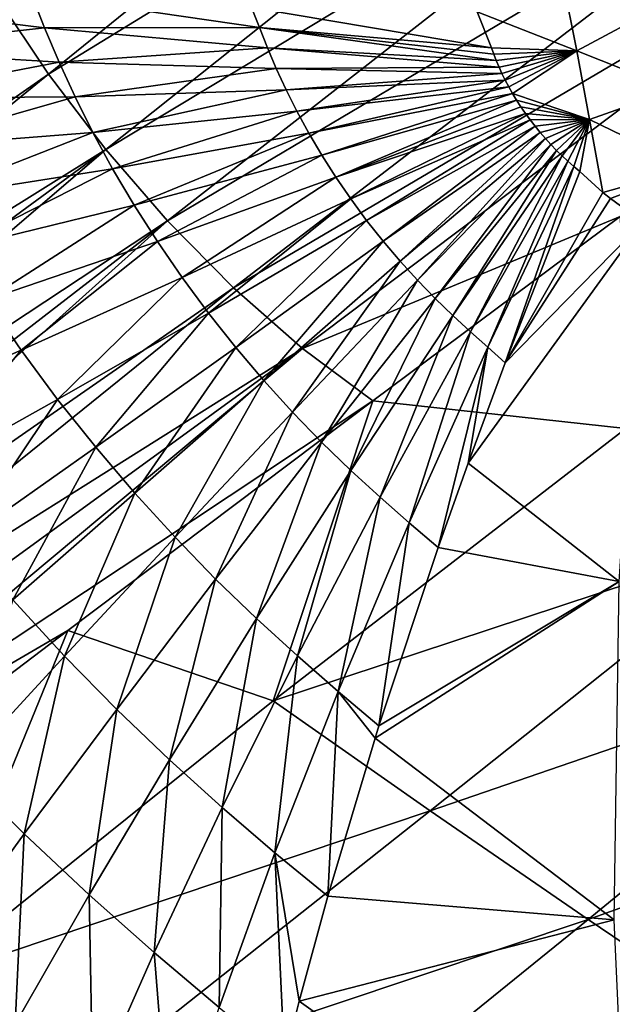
# Model space of a CAD drawing. Header units: metres. Extents: x -81 to 81, y -160 to 24.
# Tile 76 of 256: x -71.69 to -67.08, y -55.2 to -47.56. Entities that reach past the tile are written whole.
import ezdxf

# ---------------------------------------------------------------- set-up
doc = ezdxf.new("R2010")
doc.units = ezdxf.units.M
doc.layers.add('solid_501850_SW0001', color=7, linetype='CONTINUOUS')

msp = doc.modelspace()

# ---------------------------------------------------------------- linework, layer by layer
at = {"layer": 'solid_501850_SW0001'}
for points in [[(-66.815842, -44.219341, 40.720573), (-71.46357, -47.981575, 43.954437), (-71.867035, -47.377789, 44.067123)], [(-66.339951, -44.844822, 40.666859), (-71.46357, -47.981575, 43.954437), (-66.815842, -44.219341, 40.720573)], [(-66.339951, -44.844822, 40.666859), (-71.018539, -48.564487, 43.90601), (-71.46357, -47.981575, 43.954437)], [(-65.827255, -45.44154, 40.679493), (-71.018539, -48.564487, 43.90601), (-66.339951, -44.844822, 40.666859)], [(-65.827255, -45.44154, 40.679493), (-70.537231, -49.119072, 43.92289), (-71.018539, -48.564487, 43.90601)], [(-65.283287, -46.001705, 40.759563), (-70.537231, -49.119072, 43.92289), (-65.827255, -45.44154, 40.679493)], [(-65.283287, -46.001705, 40.759563), (-70.025085, -49.637676, 44.006153), (-70.537231, -49.119072, 43.92289)], [(-64.716881, -46.512852, 40.908794), (-70.025085, -49.637676, 44.006153), (-65.283287, -46.001705, 40.759563)], [(-64.716881, -46.512852, 40.908794), (-69.490349, -50.108627, 44.157421), (-70.025085, -49.637676, 44.006153)], [(-67.022522, -49.08469, 43.059387), (-69.490349, -50.108627, 44.157421), (-64.716881, -46.512852, 40.908794)], [(-68.134125, -47.496132, 66.099892), (-67.359169, -47.798607, 66.717049), (-67.469681, -47.244102, 67.105186)], [(-67.469681, -47.244102, 67.105186), (-67.359169, -47.798607, 66.717049), (-66.730225, -47.462082, 67.718018)], [(-71.4925, -47.620358, 61.661812), (-71.595032, -47.35936, 61.788654), (-73.159721, -47.416248, 59.456848)], [(-69.823372, -47.619629, 63.896763), (-69.885262, -47.463249, 63.971821), (-71.595032, -47.35936, 61.788654)], [(-69.823372, -47.619629, 63.896763), (-71.595032, -47.35936, 61.788654), (-71.4925, -47.620358, 61.661812)], [(-76.214417, -51.291355, 47.306141), (-71.867035, -47.377789, 44.067123), (-71.46357, -47.981575, 43.954437)], [(-71.4925, -47.620358, 61.661812), (-73.159721, -47.416248, 59.456848), (-73.004128, -47.78801, 59.287861)], [(-69.885262, -47.463249, 63.971821), (-68.022919, -47.775066, 65.9673), (-68.134125, -47.496132, 66.099892)], [(-69.823372, -47.619629, 63.896763), (-68.022919, -47.775066, 65.9673), (-69.885262, -47.463249, 63.971821)], [(-68.134125, -47.496132, 66.099892), (-68.022919, -47.775066, 65.9673), (-67.359169, -47.798607, 66.717049)], [(-67.359169, -47.798607, 66.717049), (-66.603142, -48.099644, 67.271759), (-66.730225, -47.462082, 67.718018)], [(-71.380272, -47.886185, 61.540333), (-71.4925, -47.620358, 61.661812), (-73.004128, -47.78801, 59.287861)], [(-69.761223, -47.77713, 63.819996), (-69.823372, -47.619629, 63.896763), (-71.4925, -47.620358, 61.661812)], [(-69.761223, -47.77713, 63.819996), (-71.4925, -47.620358, 61.661812), (-71.380272, -47.886185, 61.540333)], [(-69.823372, -47.619629, 63.896763), (-67.985275, -47.874828, 65.916702), (-68.0047, -47.824856, 65.941406)], [(-69.761223, -47.77713, 63.819996), (-67.985275, -47.874828, 65.916702), (-69.823372, -47.619629, 63.896763)], [(-69.823372, -47.619629, 63.896763), (-68.0047, -47.824856, 65.941406), (-68.022919, -47.775066, 65.9673)], [(-71.380272, -47.886185, 61.540333), (-73.004128, -47.78801, 59.287861), (-72.831444, -48.167023, 59.129791)], [(-69.693275, -47.937637, 63.746521), (-69.761223, -47.77713, 63.819996), (-71.380272, -47.886185, 61.540333)], [(-69.761223, -47.77713, 63.819996), (-67.963974, -47.925251, 65.893661), (-67.985275, -47.874828, 65.916702)], [(-69.693275, -47.937637, 63.746521), (-67.963974, -47.925251, 65.893661), (-69.761223, -47.77713, 63.819996)], [(-68.022919, -47.775066, 65.9673), (-68.0047, -47.824856, 65.941406), (-67.359169, -47.798607, 66.717049)], [(-68.0047, -47.824856, 65.941406), (-67.985275, -47.874828, 65.916702), (-67.359169, -47.798607, 66.717049)], [(-67.985275, -47.874828, 65.916702), (-67.963974, -47.925251, 65.893661), (-67.359169, -47.798607, 66.717049)], [(-67.963974, -47.925251, 65.893661), (-67.940765, -47.976109, 65.872307), (-67.359169, -47.798607, 66.717049)], [(-67.940765, -47.976109, 65.872307), (-67.915504, -48.027336, 65.852867), (-67.359169, -47.798607, 66.717049)], [(-67.915504, -48.027336, 65.852867), (-67.888153, -48.078857, 65.835442), (-67.359169, -47.798607, 66.717049)], [(-67.888153, -48.078857, 65.835442), (-67.858742, -48.130539, 65.820129), (-67.359169, -47.798607, 66.717049)], [(-67.858742, -48.130539, 65.820129), (-67.261444, -48.331326, 66.320747), (-67.359169, -47.798607, 66.717049)], [(-67.359169, -47.798607, 66.717049), (-67.261444, -48.331326, 66.320747), (-66.603142, -48.099644, 67.271759)], [(-71.255836, -48.157433, 61.426735), (-71.380272, -47.886185, 61.540333), (-72.831444, -48.167023, 59.129791)], [(-69.693275, -47.937637, 63.746521), (-71.380272, -47.886185, 61.540333), (-71.255836, -48.157433, 61.426735)], [(-69.617989, -48.101501, 63.677834), (-69.693275, -47.937637, 63.746521), (-71.255836, -48.157433, 61.426735)], [(-69.693275, -47.937637, 63.746521), (-67.940765, -47.976109, 65.872307), (-67.963974, -47.925251, 65.893661)], [(-69.617989, -48.101501, 63.677834), (-67.940765, -47.976109, 65.872307), (-69.693275, -47.937637, 63.746521)], [(-75.967598, -51.64967, 47.24395), (-76.214417, -51.291355, 47.306141), (-71.46357, -47.981575, 43.954437)], [(-75.967598, -51.64967, 47.24395), (-71.46357, -47.981575, 43.954437), (-71.018539, -48.564487, 43.90601)], [(-69.617989, -48.101501, 63.677834), (-67.915504, -48.027336, 65.852867), (-67.940765, -47.976109, 65.872307)], [(-69.534355, -48.268532, 63.615334), (-67.915504, -48.027336, 65.852867), (-69.617989, -48.101501, 63.677834)], [(-69.534355, -48.268532, 63.615334), (-67.888153, -48.078857, 65.835442), (-67.915504, -48.027336, 65.852867)], [(-69.617989, -48.101501, 63.677834), (-71.255836, -48.157433, 61.426735), (-71.117569, -48.4338, 61.323338)], [(-69.534355, -48.268532, 63.615334), (-69.617989, -48.101501, 63.677834), (-71.117569, -48.4338, 61.323338)], [(-69.441948, -48.438042, 63.560207), (-67.888153, -48.078857, 65.835442), (-69.534355, -48.268532, 63.615334)], [(-69.441948, -48.438042, 63.560207), (-67.858742, -48.130539, 65.820129), (-67.888153, -48.078857, 65.835442)], [(-67.261444, -48.331326, 66.320747), (-66.481995, -48.709675, 66.831345), (-66.603142, -48.099644, 67.271759)], [(-71.255836, -48.157433, 61.426735), (-72.831444, -48.167023, 59.129791), (-72.639404, -48.552872, 58.985893)], [(-71.117569, -48.4338, 61.323338), (-71.255836, -48.157433, 61.426735), (-72.639404, -48.552872, 58.985893)], [(-69.340897, -48.608871, 63.513451), (-67.858742, -48.130539, 65.820129), (-69.441948, -48.438042, 63.560207)], [(-69.340897, -48.608871, 63.513451), (-67.827339, -48.182171, 65.80706), (-67.858742, -48.130539, 65.820129)], [(-69.231606, -48.77969, 63.475895), (-67.827339, -48.182171, 65.80706), (-69.340897, -48.608871, 63.513451)], [(-69.231606, -48.77969, 63.475895), (-67.794014, -48.233631, 65.796265), (-67.827339, -48.182171, 65.80706)], [(-67.858742, -48.130539, 65.820129), (-67.827339, -48.182171, 65.80706), (-67.261444, -48.331326, 66.320747)], [(-67.827339, -48.182171, 65.80706), (-67.794014, -48.233631, 65.796265), (-67.261444, -48.331326, 66.320747)], [(-69.534355, -48.268532, 63.615334), (-71.117569, -48.4338, 61.323338), (-70.964767, -48.714188, 61.232132)], [(-69.441948, -48.438042, 63.560207), (-69.534355, -48.268532, 63.615334), (-70.964767, -48.714188, 61.232132)], [(-69.231606, -48.77969, 63.475895), (-67.758904, -48.284664, 65.787811), (-67.794014, -48.233631, 65.796265)], [(-67.794014, -48.233631, 65.796265), (-67.758904, -48.284664, 65.787811), (-67.261444, -48.331326, 66.320747)], [(-69.114944, -48.94891, 63.448067), (-67.758904, -48.284664, 65.787811), (-69.231606, -48.77969, 63.475895)], [(-69.114944, -48.94891, 63.448067), (-67.72213, -48.335083, 65.781769), (-67.758904, -48.284664, 65.787811)], [(-68.991905, -49.114944, 63.430367), (-67.72213, -48.335083, 65.781769), (-69.114944, -48.94891, 63.448067)], [(-68.991905, -49.114944, 63.430367), (-67.683792, -48.384716, 65.77816), (-67.72213, -48.335083, 65.781769)], [(-67.758904, -48.284664, 65.787811), (-67.72213, -48.335083, 65.781769), (-67.261444, -48.331326, 66.320747)], [(-67.72213, -48.335083, 65.781769), (-67.683792, -48.384716, 65.77816), (-67.261444, -48.331326, 66.320747)], [(-67.683792, -48.384716, 65.77816), (-67.644089, -48.433304, 65.777023), (-67.261444, -48.331326, 66.320747)], [(-67.644089, -48.433304, 65.777023), (-67.603065, -48.480728, 65.778412), (-67.261444, -48.331326, 66.320747)], [(-67.603065, -48.480728, 65.778412), (-67.560883, -48.52681, 65.782303), (-67.261444, -48.331326, 66.320747)], [(-67.560883, -48.52681, 65.782303), (-67.517624, -48.571449, 65.788712), (-67.261444, -48.331326, 66.320747)], [(-67.517624, -48.571449, 65.788712), (-67.473373, -48.614597, 65.797577), (-67.261444, -48.331326, 66.320747)], [(-67.473373, -48.614597, 65.797577), (-67.428268, -48.656326, 65.808678), (-67.261444, -48.331326, 66.320747)], [(-67.428268, -48.656326, 65.808678), (-67.382362, -48.696617, 65.821991), (-67.261444, -48.331326, 66.320747)], [(-67.382362, -48.696617, 65.821991), (-67.335693, -48.736179, 65.836884), (-67.261444, -48.331326, 66.320747)], [(-67.335693, -48.736179, 65.836884), (-67.157387, -48.898182, 65.881721), (-67.261444, -48.331326, 66.320747)], [(-67.261444, -48.331326, 66.320747), (-67.157387, -48.898182, 65.881721), (-66.481995, -48.709675, 66.831345)], [(-68.863686, -49.276314, 63.422817), (-67.683792, -48.384716, 65.77816), (-68.991905, -49.114944, 63.430367)], [(-68.863686, -49.276314, 63.422817), (-67.644089, -48.433304, 65.777023), (-67.683792, -48.384716, 65.77816)], [(-71.117569, -48.4338, 61.323338), (-72.639404, -48.552872, 58.985893), (-72.427055, -48.944035, 58.858952)], [(-70.964767, -48.714188, 61.232132), (-71.117569, -48.4338, 61.323338), (-72.427055, -48.944035, 58.858952)], [(-69.441948, -48.438042, 63.560207), (-70.964767, -48.714188, 61.232132), (-70.797684, -48.996685, 61.154774)], [(-69.340897, -48.608871, 63.513451), (-69.441948, -48.438042, 63.560207), (-70.797684, -48.996685, 61.154774)], [(-68.73156, -49.431614, 63.425289), (-67.644089, -48.433304, 65.777023), (-68.863686, -49.276314, 63.422817)], [(-68.73156, -49.431614, 63.425289), (-67.603065, -48.480728, 65.778412), (-67.644089, -48.433304, 65.777023)], [(-68.596733, -49.579922, 63.43726), (-67.603065, -48.480728, 65.778412), (-68.73156, -49.431614, 63.425289)], [(-68.596733, -49.579922, 63.43726), (-67.560883, -48.52681, 65.782303), (-67.603065, -48.480728, 65.778412)], [(-75.706467, -52.001659, 47.209843), (-75.967598, -51.64967, 47.24395), (-71.018539, -48.564487, 43.90601)], [(-75.432976, -52.344749, 47.204048), (-75.706467, -52.001659, 47.209843), (-71.018539, -48.564487, 43.90601)], [(-75.432976, -52.344749, 47.204048), (-71.018539, -48.564487, 43.90601), (-70.537231, -49.119072, 43.92289)], [(-68.460381, -49.72057, 63.457989), (-67.560883, -48.52681, 65.782303), (-68.596733, -49.579922, 63.43726)], [(-68.460381, -49.72057, 63.457989), (-67.517624, -48.571449, 65.788712), (-67.560883, -48.52681, 65.782303)], [(-68.323425, -49.853539, 63.486374), (-67.517624, -48.571449, 65.788712), (-68.460381, -49.72057, 63.457989)], [(-68.323425, -49.853539, 63.486374), (-67.473373, -48.614597, 65.797577), (-67.517624, -48.571449, 65.788712)], [(-69.340897, -48.608871, 63.513451), (-70.797684, -48.996685, 61.154774), (-70.616982, -49.279125, 61.092651)], [(-69.231606, -48.77969, 63.475895), (-69.340897, -48.608871, 63.513451), (-70.616982, -49.279125, 61.092651)], [(-68.186569, -49.979465, 63.520966), (-67.473373, -48.614597, 65.797577), (-68.323425, -49.853539, 63.486374)], [(-68.186569, -49.979465, 63.520966), (-67.428268, -48.656326, 65.808678), (-67.473373, -48.614597, 65.797577)], [(-68.050179, -50.099632, 63.560043), (-67.428268, -48.656326, 65.808678), (-68.186569, -49.979465, 63.520966)], [(-68.050179, -50.099632, 63.560043), (-67.382362, -48.696617, 65.821991), (-67.428268, -48.656326, 65.808678)], [(-70.964767, -48.714188, 61.232132), (-72.427055, -48.944035, 58.858952), (-72.194717, -49.337879, 58.751274)], [(-70.797684, -48.996685, 61.154774), (-70.964767, -48.714188, 61.232132), (-72.194717, -49.337879, 58.751274)], [(-67.914978, -50.218929, 63.597649), (-67.382362, -48.696617, 65.821991), (-68.050179, -50.099632, 63.560043)], [(-67.914978, -50.218929, 63.597649), (-67.335693, -48.736179, 65.836884), (-67.382362, -48.696617, 65.821991)], [(-67.157387, -48.898182, 65.881721), (-67.098839, -48.946381, 65.901207), (-66.481995, -48.709675, 66.831345)], [(-67.098839, -48.946381, 65.901207), (-66.846725, -49.128746, 66.009026), (-66.481995, -48.709675, 66.831345)], [(-69.231606, -48.77969, 63.475895), (-70.616982, -49.279125, 61.092651), (-70.424103, -49.558903, 61.046638)], [(-69.114944, -48.94891, 63.448067), (-69.231606, -48.77969, 63.475895), (-70.424103, -49.558903, 61.046638)], [(-67.914978, -50.218929, 63.597649), (-67.157387, -48.898182, 65.881721), (-67.335693, -48.736179, 65.836884)], [(-69.114944, -48.94891, 63.448067), (-70.424103, -49.558903, 61.046638), (-70.220665, -49.833412, 61.017395)], [(-68.991905, -49.114944, 63.430367), (-69.114944, -48.94891, 63.448067), (-70.220665, -49.833412, 61.017395)], [(-67.914978, -50.218929, 63.597649), (-67.098839, -48.946381, 65.901207), (-67.157387, -48.898182, 65.881721)], [(-67.914978, -50.218929, 63.597649), (-66.846725, -49.128746, 66.009026), (-67.098839, -48.946381, 65.901207)], [(-70.797684, -48.996685, 61.154774), (-72.194717, -49.337879, 58.751274), (-71.943306, -49.73143, 58.664791)], [(-70.616982, -49.279125, 61.092651), (-70.797684, -48.996685, 61.154774), (-71.943306, -49.73143, 58.664791)], [(-68.991905, -49.114944, 63.430367), (-70.220665, -49.833412, 61.017395), (-70.008659, -50.100216, 61.004951)], [(-68.863686, -49.276314, 63.422817), (-68.991905, -49.114944, 63.430367), (-70.008659, -50.100216, 61.004951)], [(-67.022522, -49.08469, 43.059387), (-68.943275, -50.515556, 44.37822), (-69.490349, -50.108627, 44.157421)], [(-66.979874, -50.729271, 44.372452), (-68.943275, -50.515556, 44.37822), (-67.022522, -49.08469, 43.059387)], [(-75.149414, -52.676247, 47.22649), (-75.432976, -52.344749, 47.204048), (-70.537231, -49.119072, 43.92289)], [(-74.858269, -52.993542, 47.276688), (-75.149414, -52.676247, 47.22649), (-70.537231, -49.119072, 43.92289)], [(-74.858269, -52.993542, 47.276688), (-70.537231, -49.119072, 43.92289), (-70.025085, -49.637676, 44.006153)], [(-68.202789, -50.997807, 62.367916), (-66.846725, -49.128746, 66.009026), (-67.914978, -50.218929, 63.597649)], [(-67.031822, -51.917358, 62.789742), (-66.846725, -49.128746, 66.009026), (-68.202789, -50.997807, 62.367916)], [(-70.616982, -49.279125, 61.092651), (-71.943306, -49.73143, 58.664791), (-71.674797, -50.121101, 58.600727)], [(-70.424103, -49.558903, 61.046638), (-70.616982, -49.279125, 61.092651), (-71.674797, -50.121101, 58.600727)], [(-68.863686, -49.276314, 63.422817), (-70.008659, -50.100216, 61.004951), (-69.790146, -50.357018, 61.00909)], [(-68.73156, -49.431614, 63.425289), (-68.863686, -49.276314, 63.422817), (-69.790146, -50.357018, 61.00909)], [(-68.73156, -49.431614, 63.425289), (-69.790146, -50.357018, 61.00909), (-69.567101, -50.602272, 61.028931)], [(-68.596733, -49.579922, 63.43726), (-68.73156, -49.431614, 63.425289), (-69.567101, -50.602272, 61.028931)], [(-70.424103, -49.558903, 61.046638), (-71.674797, -50.121101, 58.600727), (-71.391418, -50.503307, 58.559994)], [(-70.220665, -49.833412, 61.017395), (-70.424103, -49.558903, 61.046638), (-71.391418, -50.503307, 58.559994)], [(-74.56192, -53.294468, 47.353836), (-74.858269, -52.993542, 47.276688), (-70.025085, -49.637676, 44.006153)], [(-74.56192, -53.294468, 47.353836), (-70.025085, -49.637676, 44.006153), (-69.490349, -50.108627, 44.157421)], [(-68.596733, -49.579922, 63.43726), (-69.567101, -50.602272, 61.028931), (-69.341446, -50.834881, 61.063232)], [(-68.460381, -49.72057, 63.457989), (-68.596733, -49.579922, 63.43726), (-69.341446, -50.834881, 61.063232)], [(-68.460381, -49.72057, 63.457989), (-69.341446, -50.834881, 61.063232), (-69.1147, -51.05479, 61.110157)], [(-68.323425, -49.853539, 63.486374), (-68.460381, -49.72057, 63.457989), (-69.1147, -51.05479, 61.110157)], [(-71.674797, -50.121101, 58.600727), (-71.943306, -49.73143, 58.664791), (-72.872162, -50.639828, 56.115383)], [(-70.220665, -49.833412, 61.017395), (-71.391418, -50.503307, 58.559994), (-71.095894, -50.874702, 58.542618)], [(-70.008659, -50.100216, 61.004951), (-70.220665, -49.833412, 61.017395), (-71.095894, -50.874702, 58.542618)], [(-68.323425, -49.853539, 63.486374), (-69.1147, -51.05479, 61.110157), (-68.88797, -51.263023, 61.167282)], [(-68.186569, -49.979465, 63.520966), (-68.323425, -49.853539, 63.486374), (-68.88797, -51.263023, 61.167282)], [(-68.186569, -49.979465, 63.520966), (-68.88797, -51.263023, 61.167282), (-68.661858, -51.461658, 61.231731)], [(-68.050179, -50.099632, 63.560043), (-68.186569, -49.979465, 63.520966), (-68.661858, -51.461658, 61.231731)], [(-74.262543, -53.577015, 47.456882), (-74.56192, -53.294468, 47.353836), (-69.490349, -50.108627, 44.157421)], [(-73.962349, -53.839203, 47.584385), (-74.262543, -53.577015, 47.456882), (-69.490349, -50.108627, 44.157421)], [(-73.962349, -53.839203, 47.584385), (-69.490349, -50.108627, 44.157421), (-68.943275, -50.515556, 44.37822)], [(-70.008659, -50.100216, 61.004951), (-71.095894, -50.874702, 58.542618), (-70.791069, -51.232124, 58.548298)], [(-69.790146, -50.357018, 61.00909), (-70.008659, -50.100216, 61.004951), (-70.791069, -51.232124, 58.548298)], [(-68.050179, -50.099632, 63.560043), (-68.661858, -51.461658, 61.231731), (-68.43541, -51.653034, 61.302593)], [(-68.202789, -50.997807, 62.367916), (-68.050179, -50.099632, 63.560043), (-68.43541, -51.653034, 61.302593)], [(-68.202789, -50.997807, 62.367916), (-67.914978, -50.218929, 63.597649), (-68.050179, -50.099632, 63.560043)], [(-71.674797, -50.121101, 58.600727), (-72.872162, -50.639828, 56.115383), (-72.509384, -51.128586, 56.063213)], [(-71.391418, -50.503307, 58.559994), (-71.674797, -50.121101, 58.600727), (-72.509384, -51.128586, 56.063213)], [(-69.790146, -50.357018, 61.00909), (-70.791069, -51.232124, 58.548298), (-70.479683, -51.573456, 58.575794)], [(-69.567101, -50.602272, 61.028931), (-69.790146, -50.357018, 61.00909), (-70.479683, -51.573456, 58.575794)], [(-73.962349, -53.839203, 47.584385), (-68.943275, -50.515556, 44.37822), (-71.31295, -52.29612, 46.042362)], [(-71.391418, -50.503307, 58.559994), (-72.509384, -51.128586, 56.063213), (-72.130524, -51.60323, 56.040791)], [(-71.095894, -50.874702, 58.542618), (-71.391418, -50.503307, 58.559994), (-72.130524, -51.60323, 56.040791)], [(-69.717209, -52.841846, 46.345329), (-71.31295, -52.29612, 46.042362), (-68.943275, -50.515556, 44.37822)], [(-69.717209, -52.841846, 46.345329), (-68.943275, -50.515556, 44.37822), (-66.979874, -50.729271, 44.372452)], [(-69.567101, -50.602272, 61.028931), (-70.479683, -51.573456, 58.575794), (-70.164375, -51.897179, 58.62336)], [(-69.341446, -50.834881, 61.063232), (-69.567101, -50.602272, 61.028931), (-70.164375, -51.897179, 58.62336)], [(-69.717209, -52.841846, 46.345329), (-66.979874, -50.729271, 44.372452), (-65.798714, -51.549736, 44.921215)], [(-69.341446, -50.834881, 61.063232), (-70.164375, -51.897179, 58.62336), (-69.847237, -52.203228, 58.688427)], [(-69.1147, -51.05479, 61.110157), (-69.341446, -50.834881, 61.063232), (-69.847237, -52.203228, 58.688427)], [(-71.095894, -50.874702, 58.542618), (-72.130524, -51.60323, 56.040791), (-71.739174, -52.059799, 56.047718)], [(-70.791069, -51.232124, 58.548298), (-71.095894, -50.874702, 58.542618), (-71.739174, -52.059799, 56.047718)], [(-67.031822, -51.917358, 62.789742), (-68.202789, -50.997807, 62.367916), (-68.43541, -51.653034, 61.302593)], [(-69.1147, -51.05479, 61.110157), (-69.847237, -52.203228, 58.688427), (-69.529823, -52.493004, 58.767609)], [(-68.88797, -51.263023, 61.167282), (-69.1147, -51.05479, 61.110157), (-69.529823, -52.493004, 58.767609)], [(-70.791069, -51.232124, 58.548298), (-71.739174, -52.059799, 56.047718), (-71.338806, -52.495663, 56.082409)], [(-70.479683, -51.573456, 58.575794), (-70.791069, -51.232124, 58.548298), (-71.338806, -52.495663, 56.082409)], [(-68.88797, -51.263023, 61.167282), (-69.529823, -52.493004, 58.767609), (-69.212982, -52.76936, 58.856892)], [(-68.661858, -51.461658, 61.231731), (-68.88797, -51.263023, 61.167282), (-69.212982, -52.76936, 58.856892)], [(-68.661858, -51.461658, 61.231731), (-69.212982, -52.76936, 58.856892), (-68.896065, -53.037315, 58.951988)], [(-68.43541, -51.653034, 61.302593), (-68.661858, -51.461658, 61.231731), (-68.896065, -53.037315, 58.951988)], [(-69.717209, -52.841846, 46.345329), (-65.798714, -51.549736, 44.921215), (-68.498001, -53.69595, 46.928082)], [(-68.498001, -53.69595, 46.928082), (-65.798714, -51.549736, 44.921215), (-64.617111, -52.36338, 45.482624)], [(-70.479683, -51.573456, 58.575794), (-71.338806, -52.495663, 56.082409), (-70.932793, -52.908947, 56.142632)], [(-70.164375, -51.897179, 58.62336), (-70.479683, -51.573456, 58.575794), (-70.932793, -52.908947, 56.142632)], [(-67.031822, -51.917358, 62.789742), (-68.43541, -51.653034, 61.302593), (-68.896065, -53.037315, 58.951988)], [(-70.164375, -51.897179, 58.62336), (-70.932793, -52.908947, 56.142632), (-70.523842, -53.29961, 56.225109)], [(-69.847237, -52.203228, 58.688427), (-70.164375, -51.897179, 58.62336), (-70.523842, -53.29961, 56.225109)], [(-67.031822, -51.917358, 62.789742), (-68.896065, -53.037315, 58.951988), (-68.926033, -53.132221, 58.785564)], [(-67.031822, -51.917358, 62.789742), (-68.926033, -53.132221, 58.785564), (-67.069008, -54.540501, 59.488483)], [(-71.338806, -52.495663, 56.082409), (-71.739174, -52.059799, 56.047718), (-72.149628, -53.374046, 53.554657)], [(-69.847237, -52.203228, 58.688427), (-70.523842, -53.29961, 56.225109), (-70.113991, -53.669464, 56.325516)], [(-69.529823, -52.493004, 58.767609), (-69.847237, -52.203228, 58.688427), (-70.113991, -53.669464, 56.325516)], [(-73.962349, -53.839203, 47.584385), (-71.31295, -52.29612, 46.042362), (-73.663559, -54.079231, 47.734474)], [(-72.424217, -55.01297, 48.39119), (-73.663559, -54.079231, 47.734474), (-71.31295, -52.29612, 46.042362)], [(-72.424217, -55.01297, 48.39119), (-71.31295, -52.29612, 46.042362), (-69.717209, -52.841846, 46.345329)], [(-68.498001, -53.69595, 46.928082), (-64.617111, -52.36338, 45.482624), (-67.272324, -54.538277, 47.517689)], [(-67.272324, -54.538277, 47.517689), (-64.617111, -52.36338, 45.482624), (-63.433426, -53.165436, 46.055679)], [(-71.338806, -52.495663, 56.082409), (-72.149628, -53.374046, 53.554657), (-71.651031, -53.874561, 53.626495)], [(-70.932793, -52.908947, 56.142632), (-71.338806, -52.495663, 56.082409), (-71.651031, -53.874561, 53.626495)], [(-69.529823, -52.493004, 58.767609), (-70.113991, -53.669464, 56.325516), (-69.70443, -54.022144, 56.43874)], [(-69.212982, -52.76936, 58.856892), (-69.529823, -52.493004, 58.767609), (-69.70443, -54.022144, 56.43874)], [(-69.212982, -52.76936, 58.856892), (-69.70443, -54.022144, 56.43874), (-69.292786, -54.35767, 56.571472)], [(-68.926033, -53.132221, 58.785564), (-69.212982, -52.76936, 58.856892), (-69.292786, -54.35767, 56.571472)], [(-68.926033, -53.132221, 58.785564), (-68.896065, -53.037315, 58.951988), (-69.212982, -52.76936, 58.856892)], [(-72.424217, -55.01297, 48.39119), (-69.717209, -52.841846, 46.345329), (-68.498001, -53.69595, 46.928082)], [(-70.932793, -52.908947, 56.142632), (-71.651031, -53.874561, 53.626495), (-71.14798, -54.347359, 53.725166)], [(-70.523842, -53.29961, 56.225109), (-70.932793, -52.908947, 56.142632), (-71.14798, -54.347359, 53.725166)], [(-67.069008, -54.540501, 59.488483), (-68.926033, -53.132221, 58.785564), (-69.292786, -54.35767, 56.571472)], [(-67.272324, -54.538277, 47.517689), (-63.433426, -53.165436, 46.055679), (-66.042274, -55.367619, 48.116413)], [(-70.523842, -53.29961, 56.225109), (-71.14798, -54.347359, 53.725166), (-70.643105, -54.794731, 53.845482)], [(-70.113991, -53.669464, 56.325516), (-70.523842, -53.29961, 56.225109), (-70.643105, -54.794731, 53.845482)], [(-71.651031, -53.874561, 53.626495), (-72.149628, -53.374046, 53.554657), (-72.322418, -54.800377, 51.080795)], [(-72.424217, -55.01297, 48.39119), (-68.498001, -53.69595, 46.928082), (-71.240776, -55.866062, 48.995434)], [(-68.498001, -53.69595, 46.928082), (-67.272324, -54.538277, 47.517689), (-71.240776, -55.866062, 48.995434)], [(-70.113991, -53.669464, 56.325516), (-70.643105, -54.794731, 53.845482), (-70.138023, -55.221176, 53.981285)], [(-69.70443, -54.022144, 56.43874), (-70.113991, -53.669464, 56.325516), (-70.138023, -55.221176, 53.981285)], [(-71.651031, -53.874561, 53.626495), (-72.322418, -54.800377, 51.080795), (-71.722046, -55.351509, 51.193771)], [(-71.14798, -54.347359, 53.725166), (-71.651031, -53.874561, 53.626495), (-71.722046, -55.351509, 51.193771)], [(-69.70443, -54.022144, 56.43874), (-70.138023, -55.221176, 53.981285), (-69.630524, -55.627373, 54.140209)], [(-69.514648, -55.172146, 55.028873), (-69.70443, -54.022144, 56.43874), (-69.630524, -55.627373, 54.140209)], [(-69.514648, -55.172146, 55.028873), (-69.292786, -54.35767, 56.571472), (-69.70443, -54.022144, 56.43874)], [(-71.14798, -54.347359, 53.725166), (-71.722046, -55.351509, 51.193771), (-71.118759, -55.872189, 51.331985)], [(-70.643105, -54.794731, 53.845482), (-71.14798, -54.347359, 53.725166), (-71.118759, -55.872189, 51.331985)], [(-67.069008, -54.540501, 59.488483), (-69.292786, -54.35767, 56.571472), (-69.514648, -55.172146, 55.028873)], [(-71.240776, -55.866062, 48.995434), (-67.272324, -54.538277, 47.517689), (-69.982742, -56.730827, 49.61689)], [(-69.982742, -56.730827, 49.61689), (-67.272324, -54.538277, 47.517689), (-66.042274, -55.367619, 48.116413)], [(-67.069008, -54.540501, 59.488483), (-69.514648, -55.172146, 55.028873), (-66.958275, -56.998089, 56.105331)], [(-70.643105, -54.794731, 53.845482), (-71.118759, -55.872189, 51.331985), (-70.514801, -56.367962, 51.488358)], [(-70.138023, -55.221176, 53.981285), (-70.643105, -54.794731, 53.845482), (-70.514801, -56.367962, 51.488358)], [(-71.568184, -55.634125, 48.830418), (-72.424217, -55.01297, 48.39119), (-71.240776, -55.866062, 48.995434)], [(-71.698044, -55.729378, 48.948517), (-72.424217, -55.01297, 48.39119), (-71.568184, -55.634125, 48.830418)], [(-66.958275, -56.998089, 56.105331), (-69.514648, -55.172146, 55.028873), (-69.630524, -55.627373, 54.140209)]]:
    msp.add_3dface(points, dxfattribs=at)

doc.saveas('drawing.dxf')
